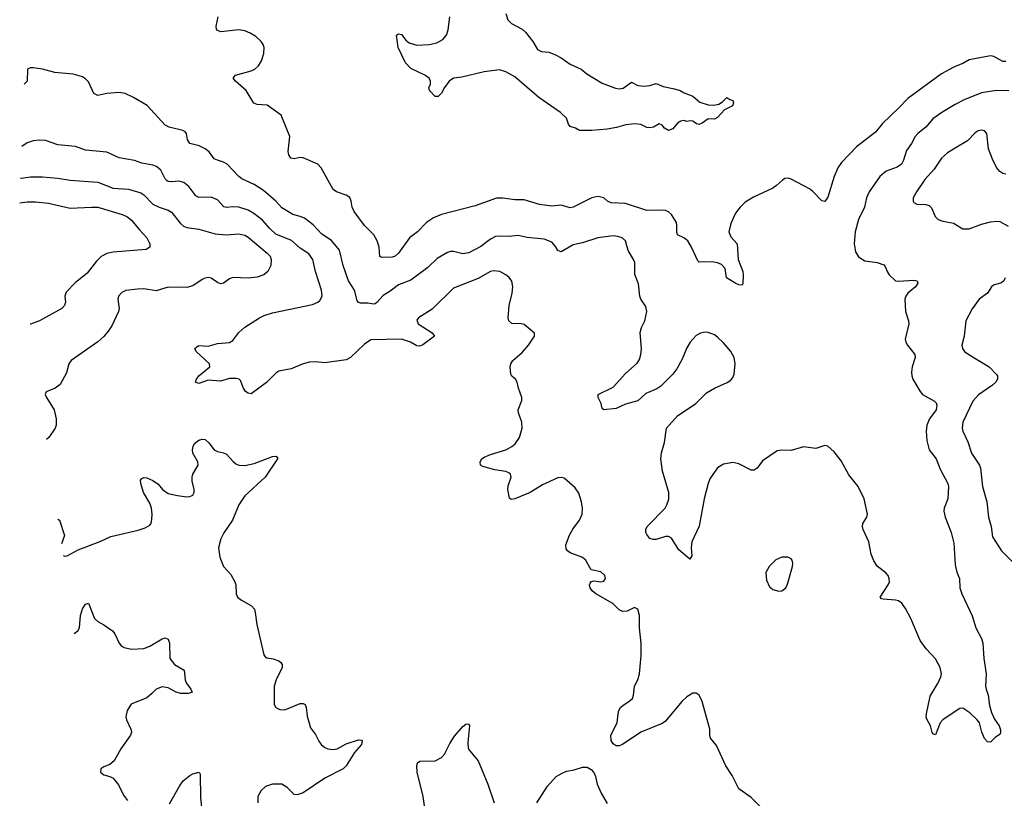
# Model space of a CAD drawing. Header units: inches. Extents: x 884691 to 1028259, y 526745 to 653629.
# Tile 6 of 241: x 923901 to 930320, y 551619 to 556691. Entities that reach past the tile are written whole.
import ezdxf

# ---------------------------------------------------------------- set-up
doc = ezdxf.new("R2010")
doc.units = ezdxf.units.IN
doc.header["$MEASUREMENT"] = 0
doc.layers.add('A9525', color=7, linetype='Continuous')
doc.layers.add('A9535', color=7, linetype='Continuous')

msp = doc.modelspace()

# ---------------------------------------------------------------- linework, layer by layer
at = {"layer": 'A9525', "color": 6}
for points, elevation in [([(930000, 556386.3), (929990, 556382.6), (929910, 556338.6), (929690, 556178.8), (929630, 556114.3), (929525.2, 556014.8), (929480.5, 555959.5), (929356.5, 555863.5), (929258.3, 555761.7), (929234.7, 555725.3), (929210, 555669.8), (929170, 555534), (929150, 555506.7), (929130, 555510.8), (929072.3, 555572.3), (929049.9, 555590), (928930, 555651.8), (928910, 555658.2), (928890, 555655.9), (928873.6, 555646.4), (928835.3, 555610), (928810, 555592.9), (928685, 555535), (928630, 555502.1), (928596.9, 555470), (928566.8, 555430), (928535.9, 555364.1), (928524.2, 555310), (928537.6, 555277.6), (928578.2, 555230), (928585.5, 555130), (928614.3, 555050), (928617.5, 555030), (928614.7, 554970), (928610, 554961.6), (928590, 554963.6), (928570, 554971.8), (928509.4, 555009.4), (928500.9, 555070), (928476.7, 555096.7), (928450, 555107.2), (928413.6, 555113.6), (928330, 555110.6), (928321, 555121), (928281.2, 555210), (928256.1, 555250), (928230.8, 555270), (928189.2, 555290), (928184.1, 555310), (928185.7, 555350), (928181.7, 555370), (928150, 555421.2), (928130, 555439.2), (928110, 555448.4), (928090, 555451.3), (927990, 555449.2), (927850, 555493.5), (927757.6, 555497.6), (927732.2, 555510), (927708.4, 555530), (927670, 555539.9), (927630, 555530.5), (927510, 555469.7), (927490, 555466.1), (927430, 555482.8), (927370, 555476.7), (927290, 555486.7), (927190, 555518.5), (927130, 555518.4), (927050, 555529.6), (927010, 555528), (926870, 555478.6), (926650, 555421.5), (926599.1, 555400.9), (926554, 555370), (926494.7, 555310), (926442.1, 555270), (926371.2, 555170), (926350, 555151.3), (926330, 555143.1), (926261.6, 555141.6), (926248.5, 555148.5), (926243.8, 555210), (926230.6, 555250), (926210.6, 555290), (926149.7, 555349.7), (926081.8, 555441.8), (926069.5, 555469.5), (926062.9, 555510), (926052.5, 555532.5), (926030, 555548.1), (925966.8, 555570), (925945.3, 555585.3), (925866.1, 555726.1), (925845, 555750), (925750, 555792.3), (925730, 555793.8), (925690, 555784), (925669.3, 555789.3), (925655.8, 555810), (925651.8, 555831.8), (925661.9, 555930), (925606, 556070), (925515.1, 556135.1), (925450, 556139.6), (925426.9, 556146.9), (925377.3, 556230), (925307.6, 556290), (925292.7, 556310), (925309.1, 556330), (925410, 556358.8), (925434, 556370), (925457.3, 556390), (925476.8, 556423.2), (925492.9, 556470), (925495.3, 556510), (925489.2, 556530), (925475.5, 556550), (925440.7, 556580.7), (925404.3, 556604.2), (925370, 556618.9), (925330, 556624.1), (925212.6, 556612.6), (925190, 556621.3), (925183.4, 556630), (925182.5, 556650), (925196.2, 556710)], 2500), ([(927070.7, 556730.7), (927082.5, 556690), (927107.4, 556667.4), (927176.5, 556630), (927199, 556610), (927247.1, 556550), (927277.3, 556497.3), (927303.1, 556483.1), (927350, 556479.4), (927390, 556463.8), (927430, 556443.6), (927490, 556401.5), (927560.9, 556370), (927598.8, 556338.8), (927698.6, 556278.6), (927785.5, 556245.5), (927810, 556241.7), (927834.8, 556245.2), (927890, 556284), (927930, 556263.4), (927970, 556257.2), (928010, 556261.5), (928050, 556275), (928095.4, 556255.4), (928170, 556241.6), (928206.4, 556230), (928233.8, 556213.8), (928290, 556192.2), (928334.9, 556154.9), (928390, 556135.9), (928425.2, 556134.8), (928458.5, 556141.5), (928483.6, 556156.4), (928510, 556184.7), (928530.8, 556170.8), (928550, 556164.7), (928553.7, 556150), (928547.3, 556130), (928496, 556104), (928450, 556054.7), (928430, 556042.9), (928390, 556046.3), (928350, 556017.6), (928330, 556009.4), (928313.4, 556013.4), (928290, 556029.2), (928270, 556033.2), (928250, 556029), (928230, 556034), (928210, 556029.2), (928190, 556017.2), (928159.3, 555980.7), (928130, 555969.6), (928105.1, 555985.1), (928090, 556004), (928070, 556013.2), (928032, 555990), (928010, 555986.6), (927990, 555989.6), (927950, 556007.6), (927910, 556013.6), (927853, 556007), (927791.2, 555988.8), (927730, 555977.8), (927630.2, 555969.8), (927550, 555969.8), (927524.9, 555984.9), (927490, 555995.6), (927478, 556010), (927464.7, 556050), (927427.4, 556087.4), (927284.4, 556184.4), (927130, 556318.8), (927070, 556352.5), (927030, 556363.8), (926929.2, 556350.8), (926783.4, 556316.6), (926729.3, 556310.7), (926700.3, 556290), (926670.2, 556249.8), (926650, 556212), (926630, 556191.8), (926610, 556191.6), (926573.3, 556230), (926567.8, 556250), (926578.5, 556270), (926579.2, 556290), (926569.6, 556310), (926542, 556330), (926450, 556372.8), (926416.4, 556410), (926368.4, 556510), (926357, 556590), (926370, 556599.5), (926390, 556594.2), (926417.8, 556557.8), (926440.2, 556540.2), (926490, 556525.5), (926570, 556530), (926619.5, 556540.5), (926658.8, 556561.2), (926684.5, 556590), (926695.4, 556624.6), (926704.4, 556710)], 2400), ([(930000, 552184.8), (929918.3, 552130), (929901.6, 552110), (929870, 552032.7), (929857.2, 552037.2), (929850, 552048), (929838.4, 552090), (929813.8, 552133.8), (929809.4, 552150), (929811.6, 552170), (929835.2, 552284.8), (929887.6, 552370), (929906.8, 552410), (929910.6, 552430), (929901.9, 552470), (929870, 552528.1), (929810, 552591.9), (929770, 552645.8), (929709.8, 552790.2), (929675.3, 552855.3), (929650.6, 552890.6), (929630, 552904.3), (929610, 552910.4), (929530, 552915.4), (929519.3, 552919.3), (929509.8, 552929.8), (929562.8, 553010), (929570.6, 553030), (929569.8, 553050), (929561.6, 553070), (929547.5, 553087.5), (929493.9, 553130), (929470, 553165), (929452.4, 553210), (929436, 553290), (929399.5, 553370), (929394.2, 553390), (929397.3, 553410), (929423.4, 553450), (929428.3, 553470), (929405, 553570), (929367.2, 553650), (929305.1, 553725.1), (929256.7, 553816.7), (929210, 553876.1), (929170, 553912), (929150, 553917.2), (929090, 553897.9), (929010, 553908.1), (928930, 553884), (928870, 553886.7), (928838.2, 553881.8), (928742.9, 553817.1), (928707.5, 553770), (928690, 553755.8), (928670, 553756), (928590, 553798.3), (928550, 553806.4), (928490, 553795.2), (928450, 553772), (928401, 553699), (928388.5, 553670), (928362.8, 553570), (928331.4, 553391.4), (928282, 553290), (928278.4, 553250), (928282.4, 553197.6), (928270, 553176.5), (928196.9, 553236.9), (928150, 553314.5), (928130, 553324.5), (928110, 553323.8), (928050, 553304.9), (928030, 553304.1), (928010, 553311.7), (927990, 553338.2), (927982.9, 553350), (927981.8, 553370), (927992.4, 553390), (928109.1, 553510), (928120.8, 553530), (928132.1, 553567.9), (928133.6, 553610), (928090.6, 553750), (928081, 553830), (928085, 553870), (928104.3, 553935.7), (928117.3, 554030), (928189.4, 554110.6), (928309.8, 554190), (928378.9, 554261.1), (928429.7, 554290), (928513.4, 554326.6), (928537.1, 554342.9), (928550, 554360.2), (928558.2, 554381.8), (928565.7, 554450), (928558.7, 554490), (928537.9, 554530), (928490, 554585.6), (928450, 554623.8), (928430, 554638.8), (928390, 554653.2), (928370, 554655.1), (928339.5, 554650), (928310, 554633.1), (928271.1, 554590), (928250, 554554), (928219.8, 554480.2), (928184.2, 554415.8), (928158.6, 554381.4), (928077.5, 554302.5), (928050, 554284.5), (927983.6, 554256.4), (927930, 554208.4), (927850, 554186.3), (927790, 554157.4), (927708.8, 554148.8), (927697.5, 554157.5), (927692, 554190), (927672.5, 554230), (927672.1, 554250), (927770, 554297.3), (927850, 554387.1), (927925.9, 554454.1), (927941.6, 554478.3), (927950.4, 554509.6), (927953.6, 554546.4), (927945.9, 554654.1), (927954.6, 554685.4), (927976.9, 554730), (927989.9, 554790), (927982.8, 554822.8), (927951.2, 554870), (927943.9, 554890), (927935.3, 554970), (927910.3, 555030.3), (927910.8, 555110), (927903.1, 555130), (927866.7, 555186.7), (927849.9, 555249.9), (927829.4, 555269.4), (927799.5, 555279.5), (927770, 555282.3), (927669.8, 555270.2), (927570, 555236.9), (927510, 555225), (927430, 555179.5), (927410, 555187.2), (927394.7, 555214.7), (927370, 555241.7), (927320.9, 555260.9), (927210, 555272.9), (927150, 555284.3), (927090, 555278.4), (927030, 555281.2), (927002, 555278), (926970, 555262.3), (926907.2, 555212.8), (926830, 555171.3), (926790, 555166.8), (926730, 555181.2), (926710, 555181.4), (926690, 555174.7), (926623.5, 555136.5), (926562.1, 555077.9), (926450, 554993.7), (926370, 554964.2), (926316.9, 554923.1), (926270, 554894.1), (926230, 554847.8), (926218.8, 554841.2), (926210, 554837.6), (926170, 554843.7), (926123.4, 554843.4), (926110, 554848.2), (926102, 554862), (926084.4, 554930), (926044.8, 554990), (926010.4, 555090), (925985.1, 555190), (925933.7, 555253.7), (925870, 555294.8), (925814.2, 555354.2), (925757.5, 555397.5), (925730, 555409.5), (925681.7, 555421.7), (925610, 555464.8), (925570, 555510), (925490, 555577.9), (925430, 555617.7), (925350, 555655.5), (925330, 555670.7), (925254.9, 555750), (925230, 555764.1), (925190, 555775.1), (925170, 555785.8), (925135.9, 555830), (925110.4, 555850), (925070.4, 555870.4), (925010, 555884.4), (924996.2, 555910), (924989, 555949), (924980.3, 555960.3), (924964.8, 555970), (924875.5, 555990), (924850, 556003.4), (924732.7, 556132.7), (924644.2, 556184.2), (924590, 556209.9), (924550, 556217.2), (924470, 556209.9), (924410, 556197.6), (924384.7, 556210), (924350, 556285.7), (924330, 556306), (924310, 556318.3), (924250, 556335.7), (924130, 556347.2), (924050, 556368.4), (923990, 556377.4), (923970, 556377.6), (923951.3, 556368.7), (923950.4, 556290), (923930, 556270.3)], 2600), ([(930000, 556137.7), (929912.3, 556087.7), (929854, 556046), (929807.9, 555992.1), (929755, 555950), (929739, 555930), (929715.4, 555884.6), (929682, 555838), (929662.9, 555777.1), (929648.6, 555750), (929620.1, 555730), (929550, 555704.2), (929507.3, 555670), (929437.8, 555570), (929422.3, 555530), (929409, 555470), (929369.8, 555390), (929348.4, 555310), (929341.2, 555230), (929350, 555179.7), (929370, 555146.3), (929410, 555119.9), (929490, 555109.5), (929534.4, 555094.4), (929544, 555084), (929557, 555050), (929570, 555030.1), (929610.1, 554990.1), (929630, 554987.1), (929730, 554994.2), (929750.9, 554990), (929755.3, 554975.3), (929740.6, 554950), (929691.6, 554910), (929677.7, 554890), (929671.9, 554870), (929675.1, 554790), (929695.3, 554730), (929697.9, 554710), (929674.1, 554610), (929677.5, 554590), (929688.7, 554570), (929735.8, 554510), (929737.5, 554490), (929719.3, 554430), (929714, 554394), (929715.7, 554370), (929723.4, 554350), (929770, 554269.6), (929786.1, 554250), (929865.4, 554205.4), (929875.1, 554195.1), (929880, 554180), (929876.2, 554150), (929832.8, 554090), (929813.6, 554050), (929809.4, 554010), (929815.2, 553950), (929829.6, 553889.6), (929874.9, 553830), (929902, 553762), (929952.3, 553670), (929955.9, 553650), (929952, 553570), (929926.7, 553510), (929925.3, 553490), (929934.4, 553450), (929972.7, 553350), (929990, 553281.1), (930000, 553142.3)], 2600), ([(928730, 551562.2), (928670, 551624.8), (928590, 551679.7), (928546.6, 551766.6), (928505.1, 551830), (928442.8, 551962.8), (928404.4, 552010), (928399.7, 552030), (928401, 552070), (928350, 552249.3), (928330.5, 552290.5), (928310, 552303.9), (928290, 552303.8), (928250, 552280.7), (928218.5, 552250), (928110, 552121.7), (928090, 552106), (927950.4, 552050), (927830, 551969), (927810, 551961.3), (927790, 551961.4), (927770, 551972.8), (927756.4, 551996.4), (927755.8, 552030), (927795, 552110), (927801.6, 552170), (927807.9, 552190), (927818.7, 552210), (927834.1, 552225.9), (927872.8, 552250), (927895.3, 552270), (927902.8, 552290), (927908.7, 552350), (927930.6, 552390), (927942.4, 552430), (927952.5, 552550), (927952.2, 552627.8), (927941.8, 552730), (927941.2, 552810), (927931.2, 552851.2), (927910, 552861.7), (927861.9, 552838.1), (927830, 552835.9), (927810, 552846.8), (927767.3, 552887.3), (927656.4, 552950), (927633.7, 552970), (927620.2, 552990), (927615.1, 553010), (927619.6, 553020.4), (927628.2, 553031.8), (927644.8, 553035.2), (927689.2, 553029.2), (927710, 553032.9), (927720.7, 553050), (927716.1, 553070), (927690, 553093.4), (927627.5, 553107.5), (927590, 553173.1), (927564.8, 553190), (927490, 553218.8), (927472.7, 553230), (927463.7, 553243.7), (927461.3, 553270), (927486.1, 553333.9), (927507.9, 553372.1), (927551, 553430), (927568.2, 553470), (927570.5, 553510), (927563.9, 553550), (927546, 553606), (927522.2, 553642.2), (927450, 553703.5), (927430, 553709.8), (927410, 553707.2), (927310, 553660.7), (927228.2, 553611.8), (927130, 553569), (927105.4, 553565.4), (927093.5, 553573.5), (927083.4, 553630), (927085.2, 553654.8), (927104.5, 553710), (927101.1, 553730), (927090, 553740.2), (927070, 553748.4), (926998.3, 553758.3), (926920.7, 553780.7), (926905.8, 553790), (926903.9, 553810), (926912.8, 553830), (926930, 553842.2), (926970, 553859.4), (927070, 553888.6), (927110, 553910.1), (927132.1, 553927.9), (927159.9, 553970), (927177.3, 554030), (927175.4, 554070), (927152.7, 554130), (927151.7, 554150), (927174.1, 554210), (927175, 554230), (927152.4, 554290), (927145.2, 554330), (927133.8, 554350), (927109.5, 554369.5), (927102.5, 554382.5), (927098.9, 554430), (927102.8, 554450), (927115.4, 554470), (927176.5, 554523.5), (927217.1, 554570), (927257.6, 554630), (927257.7, 554650), (927190, 554705.2), (927170, 554710.4), (927110, 554712.1), (927088.9, 554728.9), (927085.1, 554750), (927091, 554830), (927111.5, 554910), (927116.3, 554950), (927108.4, 554988.4), (927091.7, 555011.7), (927069.3, 555030), (927031.2, 555050), (926990, 555055.9), (926970, 555050.4), (926890, 555004.6), (926730, 554941.4), (926590, 554804.5), (926501.7, 554750), (926490, 554733.1), (926498.3, 554710), (926590, 554651.7), (926605.4, 554630), (926530, 554572.6), (926510, 554564.4), (926490, 554567.2), (926447.9, 554590), (926389.8, 554610.2), (926190, 554605.1), (926150, 554577.2), (926057.1, 554490), (926030, 554475.1), (925890, 554456), (925830, 554462.1), (925790, 554460.5), (925750, 554449.5), (925670, 554417.3), (925590, 554400.8), (925570, 554388.9), (925510, 554328.5), (925410, 554254.5), (925390, 554257.2), (925374.3, 554270), (925360.4, 554290), (925339.8, 554339.8), (925331.6, 554350), (925314, 554354), (925270, 554353.3), (925210, 554336.9), (925130, 554342.5), (925070, 554321.8), (925063.2, 554323.2), (925048.4, 554330), (925053.6, 554350), (925070, 554370.4), (925139.8, 554430), (925138.9, 554450), (925052, 554530), (925043.9, 554550), (925057.4, 554562.6), (925070, 554569.4), (925130, 554565.3), (925190, 554581.5), (925270, 554589.1), (925290, 554601.6), (925330, 554652.5), (925370, 554687.2), (925465, 554750), (925495, 554765), (925550, 554781.7), (925810, 554836.8), (925845.2, 554850), (925858.5, 554861.5), (925872.7, 554890), (925869.2, 554930), (925828.9, 555050), (925812.3, 555130), (925785.3, 555165.3), (925730, 555201.7), (925672.3, 555252.3), (925570, 555294.1), (925531.4, 555330), (925485.1, 555385.1), (925428.7, 555428.7), (925391.1, 555451.1), (925330, 555470.3), (925290, 555472.3), (925250, 555467.8), (925232.7, 555472.7), (925190, 555517.8), (925150, 555535.2), (925070, 555532.4), (925050, 555544.1), (925004.9, 555604.9), (924970.6, 555630.6), (924939.3, 555639.3), (924890, 555634.1), (924870, 555636.1), (924861.7, 555641.7), (924850, 555653.4), (924822.2, 555710), (924793.8, 555733.8), (924770, 555742.7), (924697.1, 555757.1), (924650, 555774.6), (924550, 555790.2), (924470, 555829), (924330, 555841.1), (924264.6, 555864.6), (924150, 555876), (924070, 555904.4), (924030, 555906.9), (923990, 555902.5), (923950.3, 555889.7), (923915.9, 555864.8)], 2700), ([(930000, 555853.6), (929950, 555823.3), (929910.1, 555790), (929863.1, 555716.9), (929802.2, 555650), (929746.1, 555570), (929725.8, 555530), (929725.2, 555510), (929730, 555501.1), (929749.6, 555489.6), (929807.9, 555487.9), (929830, 555480.5), (929845.3, 555465.3), (929868, 555408), (929888.1, 555390), (929918.9, 555378.9), (929990, 555366), (930000, 555359.7)], 2700), ([(923906.3, 555658.5), (923910, 555658.3), (923972.7, 555667.3), (924050, 555667.9), (924150, 555658.7), (924230, 555644.7), (924410, 555632.8), (924510, 555593.3), (924610, 555587.2), (924690, 555564.2), (924710.4, 555550.4), (924770, 555490), (924810, 555469.1), (924870, 555450.1), (924890, 555438.3), (924950, 555362.8), (924970, 555345.7), (924990, 555336.9), (925070, 555326.4), (925175.4, 555295.4), (925250, 555289.8), (925330, 555297.1), (925370, 555286.6), (925390, 555274.6), (925514.9, 555170), (925534.1, 555150), (925540.5, 555130), (925538.4, 555090), (925518, 555050), (925491.9, 555028.1), (925450, 555013.8), (925390, 555006.8), (925290, 555011.8), (925270, 555003.8), (925230, 554975.3), (925210, 554971.2), (925190, 554978.2), (925150, 555007.2), (925130, 555011.8), (925110, 555008.3), (925090, 554997.6), (925030, 554957.8), (924990, 554946.8), (924870, 554948.6), (924790, 554925.6), (924710, 554937), (924670, 554936.4), (924594, 554926), (924566.4, 554913.6), (924546.1, 554890), (924541.5, 554870), (924550.2, 554810), (924545.4, 554790), (924502.7, 554697.3), (924478.7, 554661.3), (924450, 554628.1), (924410, 554592.6), (924235.9, 554470), (924221.8, 554450), (924206.3, 554390), (924164.6, 554315.4), (924133, 554290), (924073.7, 554266.3), (924068.2, 554250), (924075.5, 554230), (924125.9, 554150), (924139.6, 554090), (924138.9, 554050), (924133, 554030), (924091.7, 553968.3), (924076.7, 553957.1)], 2800), ([(923901.4, 555498.8), (923950, 555505), (924005.5, 555505.4), (924090, 555496.9), (924230, 555463.3), (924370, 555470.9), (924410, 555468.9), (924570, 555423), (924600.6, 555410), (924630, 555385), (924681.4, 555321.4), (924730, 555271), (924749.3, 555230), (924749, 555210), (924726.5, 555193.5), (924510, 555177.7), (924470, 555167.7), (924432.5, 555147.5), (924401.3, 555118.7), (924341, 555039), (924262.2, 554977.8), (924204.8, 554915.2), (924195.2, 554890), (924199.2, 554850), (924194.4, 554830), (924175.9, 554810), (924030, 554729.7), (923972.7, 554707.3), (923969.9, 554706.6)], 2900), ([(924184.1, 553199.7), (924195.8, 553195.8), (924210, 553198.6), (924282.1, 553237.9), (924430, 553293), (924495.1, 553324.9), (924673.4, 553366.6), (924718.8, 553381.2), (924750, 553398.9), (924757.4, 553410), (924763.4, 553436.6), (924765.2, 553470), (924760.4, 553510), (924750, 553542), (924709.2, 553610), (924691.3, 553670), (924689.3, 553690.7), (924696.8, 553703.2), (924710, 553708.4), (924730, 553705.6), (924770.3, 553690), (924804.4, 553664.4), (924831.4, 553630), (924870, 553605.5), (924930, 553591.4), (924990, 553583.5), (925010, 553585.4), (925030, 553594.4), (925038.7, 553610), (925038.8, 553630), (925025.2, 553685.2), (925025.3, 553710), (925029.9, 553730.1), (925065.7, 553790), (925062.3, 553810), (925030, 553867.8), (925028.2, 553890), (925031.5, 553910), (925041.6, 553930), (925070, 553953), (925090, 553958.9), (925110, 553956.5), (925135.2, 553935.2), (925170, 553889.2), (925190, 553878), (925230, 553869.4), (925250, 553859.7), (925292, 553812), (925310, 553796.9), (925330, 553788.6), (925370, 553787.6), (925430, 553799.2), (925550, 553845.8), (925570, 553848.2), (925581, 553841), (925582.6, 553830), (925502.1, 553710), (925370, 553589.7), (925330.3, 553530), (925289, 553430), (925231.2, 553348.8), (925212.3, 553310), (925198.2, 553250), (925205.3, 553190), (925229.7, 553129.7), (925277.6, 553077.6), (925304.6, 553030), (925310.1, 553010), (925312.1, 552950), (925321.5, 552930), (925346.4, 552910), (925412.8, 552872.8), (925431, 552850), (925437.4, 552830), (925447.8, 552750), (925493.4, 552553.4), (925501, 552541), (925513.4, 552533.4), (925553.1, 552526.9), (925590, 552514), (925603.9, 552503.9), (925613, 552490), (925612.2, 552470), (925572.2, 552390), (925560.1, 552350), (925559.7, 552230), (925570.9, 552210.9), (925597, 552197), (925630, 552195.1), (925730, 552236.8), (925750, 552236.2), (925761.3, 552230), (925768.1, 552210), (925774.4, 552154.4), (925797.2, 552077.2), (925830, 552034), (925851.1, 551990), (925865.8, 551970), (925890, 551950.1), (925910, 551940.4), (925944, 551936), (925970, 551941.5), (926030, 551973.7), (926110, 552000.2), (926130, 551996.9), (926134.5, 551990), (926129.2, 551970), (926083.2, 551916.8), (926028.9, 551831.1), (926009.5, 551810.5), (925889.4, 551750), (925750, 551653.8), (925710, 551640.9), (925690, 551644.2), (925645, 551690), (925609.4, 551710), (925550, 551711.4), (925504, 551696), (925475.5, 551670), (925454, 551630), (925453.6, 551590)], 2700), ([(924150.2, 553438.1), (924160.1, 553430), (924193.2, 553330), (924173.1, 553277)], 2700), ([(924256.3, 552691.9), (924279.8, 552710), (924291.4, 552728.6), (924298.3, 552810), (924310, 552853.3), (924330, 552882.5), (924350, 552890.8), (924389.4, 552789.4), (924410.7, 552770.8), (924450, 552749.4), (924505.5, 552710), (924522.5, 552690), (924550.1, 552630), (924566, 552610), (924581.7, 552601.7), (924631.3, 552591.3), (924710, 552594.3), (924750, 552610.1), (924830, 552656.8), (924850, 552664), (924870, 552656.5), (924877.1, 552630), (924880.7, 552530), (924910.2, 552490), (924974.4, 552454.4), (924980.1, 552390), (924986.4, 552370), (925017, 552330), (925026, 552310), (924998.7, 552301.3), (924950, 552302.2), (924922, 552310), (924870, 552337.7), (924830, 552345), (924790, 552330.5), (924761.5, 552298.5), (924730, 552274), (924629, 552231), (924601.1, 552190), (924593.1, 552150), (924596.6, 552130), (924626.2, 552070), (924630.1, 552050), (924624.5, 552030), (924559.7, 551940.4), (924516.9, 551863.1), (924490, 551838.5), (924450, 551824.7), (924430, 551811.6), (924428.9, 551790), (924450, 551772.4), (924490, 551760.3), (924510, 551749.2), (924546.3, 551706.3), (924579, 551639), (924604.5, 551604.5)], 2600), ([(926549.8, 551510), (926532.3, 551630), (926491.8, 551790), (926489.6, 551830), (926494, 551850), (926510, 551860.7), (926610, 551862.4), (926650, 551884.4), (926670, 551905.3), (926704.2, 551975.8), (926735.8, 552024.2), (926790, 552085.8), (926810, 552100.7), (926830, 552103.8), (926834.4, 552090), (926822.3, 551982.3), (926825.2, 551945.3), (926833.4, 551930), (926890, 551863), (926953.6, 551710), (926993.6, 551590)], 2700), ([(924877.8, 551582.2), (924942.9, 551697.1), (924967.7, 551732.3), (925010, 551768), (925030, 551778.7), (925071.8, 551790), (925077, 551777), (925081, 551621), (925100.3, 551440.3)], 2600), ([(927271.8, 551590), (927341.1, 551698.9), (927399.4, 551760.6), (927436.6, 551783.4), (927465.5, 551794.5), (927516.4, 551803.6), (927570, 551820.7), (927600.9, 551820.9), (927626.9, 551806.9), (927641.3, 551790), (927651.8, 551770), (927664.6, 551710), (927692.7, 551652.7), (927730, 551584.9)], 2700)]:
    msp.add_lwpolyline(points, dxfattribs=dict(at, elevation=elevation))
at = {"layer": 'A9525', "color": 6, "elevation": 2700}
msp.add_lwpolyline([(928870, 553189.8), (928830, 553173.3), (928787.3, 553130), (928765.7, 553090), (928770, 553039.5), (928790, 552995.9), (928810, 552979.4), (928850, 552967.7), (928870, 552970.2), (928896.2, 552990), (928906.6, 553013.4), (928938.5, 553130), (928940.8, 553150), (928936, 553170), (928930, 553178), (928908.8, 553188.8)], close=True, dxfattribs=at)
at = {"layer": 'A9535', "color": 6}
for points, elevation in [([(930330, 556419.1), (930310, 556417.8), (930251.9, 556451.9), (930230, 556455.1), (930090, 556430.3), (930050, 556404.9), (930000, 556386.3)], 2500), ([(930350, 556226.8), (930268.9, 556228.9), (930170, 556215), (930056.8, 556170), (930000, 556137.7)], 2600), ([(930330, 555685.6), (930310, 555689.8), (930290, 555702.7), (930268.8, 555728.8), (930241.8, 555781.8), (930217.5, 555850), (930204.8, 555950), (930190, 555966.9), (930181.2, 555970), (930170, 555972.2), (930150, 555967.1), (930130, 555953.7), (930078.7, 555901.3), (930000, 555853.6)], 2700), ([(930000, 555359.7), (930050, 555328.5), (930090, 555328.8), (930170, 555358.6), (930230, 555375.4), (930270, 555379.7), (930290, 555375.6), (930345.1, 555345.1)], 2700), ([(930324.9, 555010), (930317.5, 554990), (930302.2, 554977.8), (930250, 554962.5), (930235.9, 554950), (930210.1, 554909.9), (930155.1, 554870), (930110, 554807.8), (930069.5, 554730), (930057.9, 554630), (930043.7, 554570), (930048.1, 554548.1), (930060.2, 554530), (930087.3, 554510), (930221.4, 554430), (930270, 554378.1), (930275, 554370), (930275.4, 554350), (930264.1, 554330), (930242.3, 554310), (930152.1, 554247.9), (930113.3, 554206.7), (930048.9, 554070), (930043.9, 554030), (930048.4, 554010), (930082, 553942), (930106.7, 553866.7), (930157.4, 553790), (930164.9, 553770), (930176.9, 553650), (930205.9, 553550), (930215.9, 553450), (930234.7, 553390), (930242.6, 553322.6), (930301.6, 553230), (930370, 553160.5)], 2700), ([(930000, 553142.3), (930000.9, 553130), (930010, 553092.4), (930027.9, 553050), (930030.1, 552989.9), (930041.7, 552950), (930110, 552807.8), (930134.4, 552730), (930170, 552660.9), (930180.4, 552630), (930186.5, 552530), (930201.4, 552430), (930197.2, 552350), (930200.4, 552330), (930213.5, 552290), (930223.9, 552223.9), (930237.1, 552177.1), (930255, 552135), (930285.5, 552090), (930294.5, 552065.5), (930294.7, 552045.3), (930290, 552035.4), (930262.5, 552017.5), (930230, 551983.5), (930210, 551987.5), (930190, 552009), (930173.4, 552050), (930157.7, 552110), (930142.6, 552130), (930095.1, 552175.1), (930050, 552205.8), (930030, 552204.9), (930000, 552184.8)], 2600)]:
    msp.add_lwpolyline(points, dxfattribs=dict(at, elevation=elevation))

doc.saveas('drawing.dxf')
